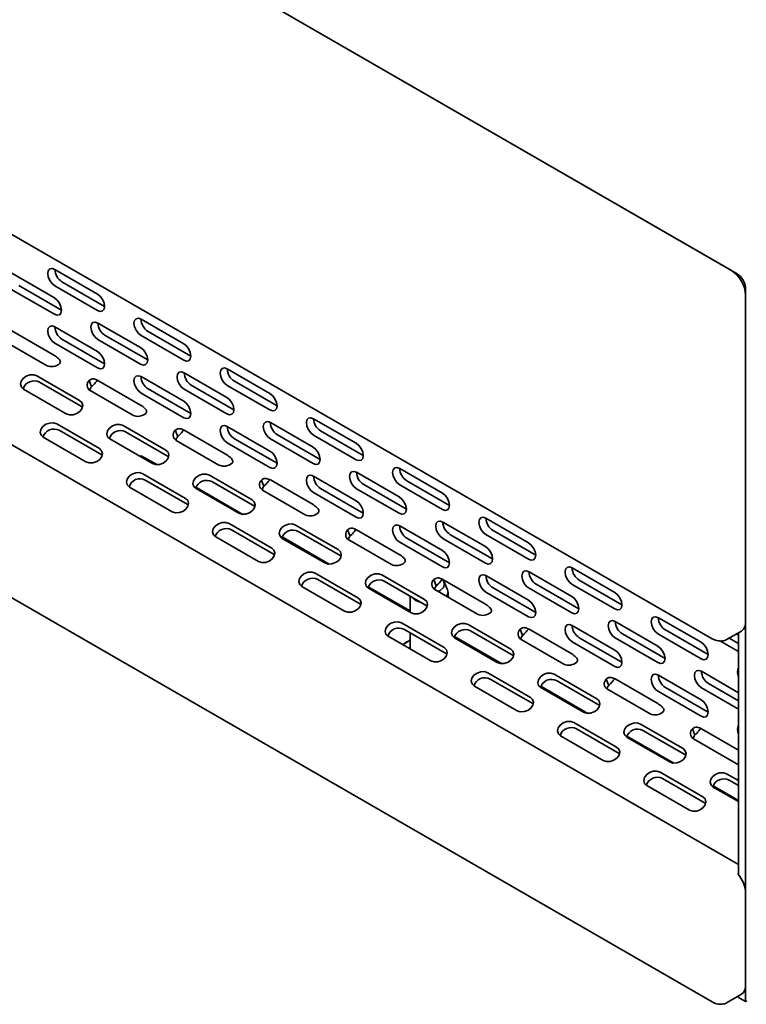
# Model space of a CAD drawing. Header units: millimetres. Extents: x -84 to 806, y -145 to 511.
# Tile 39 of 43: x 631 to 655, y 374 to 406. Entities that reach past the tile are written whole.
import ezdxf

# ---------------------------------------------------------------- set-up
doc = ezdxf.new("R2010")
doc.units = ezdxf.units.MM

msp = doc.modelspace()

# ---------------------------------------------------------------- linework, layer by layer
at = {"color": 7, "linetype": 'Continuous', "lineweight": 35}
for p, q in [((654.8708, 397.7662), (551.7275, 457.3096)), ((551.916, 457.2007), (654.6822, 397.8751)), ((551.278, 444.9906), (654.0442, 385.6649)), ((654.9179, 378.1828), (552.1517, 437.5085)), ((551.278, 432.9466), (654.0442, 373.621)), ((630.8281, 397.7832), (632.2423, 396.9667)), ((632.2569, 397.9109), (633.6712, 397.0945)), ((632.478, 396.5585), (631.0638, 397.3749)), ((632.2569, 397.3666), (633.6712, 396.5501)), ((633.9069, 396.6862), (632.4927, 397.5026)), ((630.8281, 397.2388), (632.2423, 396.4224)), ((655.1536, 373.6375), (655.1536, 397.2763)), ((655.1536, 397.0586), (655.1536, 386.2258)), ((633.6858, 396.1334), (635.1, 395.317)), ((635.1147, 396.2612), (636.5289, 395.4448)), ((630.8281, 395.8779), (632.2423, 395.0615)), ((632.2569, 396.0057), (633.6712, 395.1892)), ((635.3357, 394.9087), (633.9215, 395.7251)), ((635.1147, 395.7168), (636.5289, 394.9004)), ((636.7646, 395.0365), (635.3504, 395.8529)), ((630.5666, 395.5408), (631.9808, 394.7244)), ((632.2569, 395.4613), (633.6712, 394.6449)), ((633.9069, 394.781), (632.4927, 395.5974)), ((633.6858, 395.5891), (635.1, 394.7726)), ((636.5436, 394.4837), (637.9578, 393.6673)), ((637.9724, 394.6114), (639.3866, 393.795)), ((631.6632, 394.3845), (633.0775, 393.5681)), ((633.1581, 393.3589), (631.7439, 394.1753)), ((633.3893, 394.2254), (633.4699, 394.0162)), ((633.6858, 394.2282), (635.1, 393.4117)), ((635.1147, 394.3559), (636.5289, 393.5395)), ((639.6223, 393.3867), (638.2081, 394.2032)), ((631.2203, 393.9426), (632.6345, 393.1262)), ((633.4243, 393.8911), (634.8386, 393.0747)), ((635.1147, 393.8116), (636.5289, 392.9951)), ((636.7646, 393.1312), (635.3504, 393.9476)), ((636.5436, 393.9393), (637.9578, 393.1229)), ((638.1935, 393.259), (636.7793, 394.0754)), ((637.9724, 394.0671), (639.3866, 393.2507)), ((633.1581, 393.3589), (633.1733, 393.3493)), ((632.3169, 392.7863), (633.7311, 391.9699)), ((639.4013, 392.8339), (640.8155, 392.0175)), ((640.8302, 392.9617), (642.2444, 392.1453)), ((633.8117, 391.7607), (632.3975, 392.5771)), ((634.521, 392.7348), (635.9352, 391.9184)), ((636.0158, 391.7091), (634.6016, 392.5256)), ((636.247, 392.5757), (636.3276, 392.3665)), ((636.5436, 392.5784), (637.9578, 391.762)), ((637.9724, 392.7062), (639.3866, 391.8898)), ((642.4801, 391.737), (641.0659, 392.5534)), ((631.8739, 392.3444), (633.2881, 391.528)), ((634.078, 392.2929), (635.4922, 391.4765)), ((636.2821, 392.2413), (637.6963, 391.4249)), ((637.9724, 392.1618), (639.3866, 391.3454)), ((639.6223, 391.4815), (638.2081, 392.2979)), ((639.4013, 392.2896), (640.8155, 391.4732)), ((641.0512, 391.6092), (639.637, 392.4257)), ((640.8302, 392.4173), (642.2444, 391.6009)), ((633.8117, 391.7607), (633.827, 391.7511)), ((635.1189, 391.7346), (635.082, 391.7133)), ((635.1189, 391.7346), (635.6322, 391.4383)), ((636.0158, 391.7091), (636.0311, 391.6996)), ((642.259, 391.1842), (643.6732, 390.3678)), ((643.6879, 391.312), (645.1021, 390.4956)), ((635.1746, 391.1366), (636.5889, 390.3202)), ((636.6695, 390.1109), (635.2553, 390.9274)), ((637.3787, 391.085), (638.7929, 390.2686)), ((638.8736, 390.0594), (637.4593, 390.8758)), ((639.1047, 390.926), (639.1853, 390.7167)), ((639.4013, 390.9287), (640.8155, 390.1123)), ((640.8302, 391.0564), (642.2444, 390.24)), ((645.3378, 390.0873), (643.9236, 390.9037)), ((634.7317, 390.6947), (636.1459, 389.8783)), ((636.9319, 390.688), (638.49, 389.7886)), ((636.9357, 390.6431), (638.35, 389.8267)), ((639.1398, 390.5916), (640.554, 389.7752)), ((640.8302, 390.5121), (642.2444, 389.6957)), ((642.4801, 389.8317), (641.0659, 390.6482)), ((642.259, 390.6398), (643.6732, 389.8234)), ((643.9089, 389.9595), (642.4947, 390.7759)), ((643.6879, 390.7676), (645.1021, 389.9512)), ((636.6695, 390.1109), (636.6847, 390.1014)), ((638.8736, 390.0594), (638.8888, 390.0498)), ((645.1168, 389.5345), (646.531, 388.7181)), ((646.5456, 389.6622), (647.9599, 388.8458)), ((638.0324, 389.4868), (639.4466, 388.6704)), ((639.5272, 388.4612), (638.113, 389.2776)), ((640.2365, 389.4353), (641.6507, 388.6189)), ((641.7313, 388.4097), (640.3171, 389.2261)), ((641.9625, 389.2762), (642.0431, 389.067)), ((642.259, 389.2789), (643.6732, 388.4625)), ((643.6879, 389.4067), (645.1021, 388.5903)), ((648.1956, 388.4375), (646.7813, 389.2539)), ((637.5894, 389.0449), (639.0036, 388.2285)), ((639.7896, 389.0383), (641.3477, 388.1388)), ((639.7935, 388.9934), (641.2077, 388.177)), ((641.9976, 388.9419), (643.4118, 388.1255)), ((643.6879, 388.8623), (645.1021, 388.0459)), ((645.3378, 388.182), (643.9236, 388.9984)), ((645.1168, 388.9901), (646.531, 388.1737)), ((646.7667, 388.3098), (645.3525, 389.1262)), ((646.5456, 389.1179), (647.9599, 388.3015)), ((639.5272, 388.4612), (639.5425, 388.4516)), ((641.7313, 388.4097), (641.7466, 388.4001)), ((647.9745, 387.8847), (649.3887, 387.0683)), ((649.4034, 388.0125), (650.8176, 387.1961)), ((640.8901, 387.8371), (642.3043, 387.0207)), ((642.385, 386.8115), (640.9707, 387.6279)), ((643.0942, 387.7856), (644.5084, 386.9692)), ((644.589, 386.7599), (643.1748, 387.5763)), ((644.8202, 387.6265), (644.9008, 387.4173)), ((645.1168, 387.6292), (646.531, 386.8128)), ((645.2769, 387.2898), (645.1561, 387.5516)), ((646.5456, 387.757), (647.9599, 386.9406)), ((651.0533, 386.7878), (649.6391, 387.6042)), ((640.4471, 387.3952), (641.8614, 386.5788)), ((642.6474, 387.3885), (644.0315, 386.5895)), ((642.6512, 387.3437), (644.0654, 386.5273)), ((644.8553, 387.2921), (646.2695, 386.4757)), ((648.1956, 386.5323), (646.7813, 387.3487)), ((647.9745, 387.3404), (649.3887, 386.524)), ((649.6244, 386.66), (648.2102, 387.4764)), ((649.4034, 387.4681), (650.8176, 386.6517)), ((644.0315, 387.0818), (644.0315, 386.5468)), ((645.2982, 387.0364), (645.2982, 387.1957)), ((646.5456, 387.2126), (647.9599, 386.3962)), ((642.385, 386.8115), (642.4002, 386.8019)), ((644.589, 386.7599), (644.6043, 386.7503)), ((652.2611, 386.3628), (653.6753, 385.5463)), ((643.7479, 386.1874), (645.1621, 385.371)), ((645.2427, 385.1617), (643.8285, 385.9781)), ((645.9519, 386.1358), (647.3662, 385.3194)), ((647.4468, 385.1102), (646.0326, 385.9266)), ((647.6779, 385.9767), (647.7586, 385.7675)), ((647.9745, 385.9795), (649.3887, 385.1631)), ((649.4034, 386.1072), (650.8176, 385.2908)), ((650.8322, 386.235), (652.2465, 385.4186)), ((653.911, 385.1381), (652.4968, 385.9545)), ((654.5441, 385.6484), (655.0155, 385.9206)), ((643.3049, 385.7455), (644.7191, 384.9291)), ((644.0315, 385.8609), (644.0315, 385.326)), ((645.5051, 385.7388), (647.0632, 384.8393)), ((645.509, 385.6939), (646.9232, 384.8775)), ((647.713, 385.6424), (649.1273, 384.826)), ((651.0533, 384.8825), (649.6391, 385.6989)), ((650.8322, 385.6906), (652.2465, 384.8742)), ((652.4822, 385.0103), (651.0679, 385.8267)), ((652.2611, 385.8184), (653.6753, 385.002)), ((654.2947, 385.597), (654.9179, 385.2373)), ((654.9179, 385.5094), (654.6106, 385.6868)), ((654.8464, 385.8229), (654.9179, 385.7816)), ((654.9179, 377.8377), (654.9179, 385.8642)), ((643.9459, 385.5775), (643.9164, 385.5605)), ((649.4034, 385.5629), (650.8176, 384.7465)), ((645.2427, 385.1617), (645.2579, 385.1521)), ((647.4468, 385.1102), (647.462, 385.1006)), ((646.6056, 384.5376), (648.0198, 383.7212)), ((648.1004, 383.512), (646.6862, 384.3284)), ((648.8097, 384.4861), (650.2239, 383.6697)), ((650.5357, 384.327), (650.6163, 384.1178)), ((650.8322, 384.3297), (652.2465, 383.5133)), ((652.2611, 384.4575), (653.6753, 383.6411)), ((653.69, 384.5853), (654.9179, 383.8764)), ((646.1626, 384.0957), (647.5768, 383.2793)), ((648.3629, 384.0891), (649.9209, 383.1896)), ((648.3667, 384.0442), (649.7809, 383.2278)), ((650.3045, 383.4605), (648.8903, 384.2769)), ((650.5708, 383.9927), (651.985, 383.1763)), ((653.911, 383.2328), (652.4968, 384.0492)), ((653.69, 384.0409), (654.9179, 383.332)), ((654.9179, 383.6042), (653.9257, 384.177)), ((652.2611, 383.9131), (653.6753, 383.0967)), ((648.1004, 383.512), (648.1157, 383.5024)), ((650.3045, 383.4605), (650.3198, 383.4509)), ((649.4633, 382.8879), (650.8776, 382.0715)), ((650.9582, 381.8623), (649.544, 382.6787)), ((651.6674, 382.8364), (653.0816, 382.02)), ((653.3934, 382.6773), (653.474, 382.468)), ((653.69, 382.68), (654.9179, 381.9711)), ((649.0204, 382.446), (650.4346, 381.6296)), ((651.2206, 382.4393), (652.7787, 381.5399)), ((651.2244, 382.3945), (652.6387, 381.578)), ((653.1622, 381.8107), (651.748, 382.6271)), ((653.4285, 382.3429), (654.8427, 381.5265)), ((650.9582, 381.8623), (650.9734, 381.8527)), ((653.1622, 381.8107), (653.1775, 381.8011)), ((652.3211, 381.2382), (653.7353, 380.4217)), ((653.8159, 380.2125), (652.4017, 381.0289)), ((654.5252, 381.1866), (654.9179, 380.9599)), ((651.8781, 380.7962), (653.2923, 379.9798)), ((654.0783, 380.7896), (654.9179, 380.3049)), ((654.0822, 380.7447), (654.9179, 380.2622)), ((654.9179, 380.7972), (654.6058, 380.9774)), ((653.8159, 380.2125), (653.8312, 380.2029)), ((654.8944, 377.8661), (654.9179, 377.8797)), ((655.1536, 377.2302), (655.1536, 374.1818)), ((654.5441, 373.6045), (655.0155, 373.8766)), ((654.9179, 373.7735), (654.9179, 373.8203)), ((655.1536, 373.6375), (654.9179, 373.7735)), ((655.1981, 373.6632), (655.1536, 373.6375))]:
    msp.add_line(p, q, dxfattribs=at)
at = {"color": 7, "linetype": 'Continuous', "lineweight": 35, "flags": 128}
for points in [[(632.2569, 397.9109), (632.1668, 397.9423), (632.0903, 397.9274), (632.0392, 397.8686), (632.0212, 397.7748), (632.0392, 397.6603), (632.0903, 397.5425), (632.1668, 397.4393), (632.2569, 397.3666)], [(633.6712, 396.5501), (633.7614, 396.5188), (633.8378, 396.5337), (633.8889, 396.5925), (633.9069, 396.6863), (633.8889, 396.8008), (633.8378, 396.9186), (633.7614, 397.0217), (633.6712, 397.0945)], [(632.2423, 396.4224), (632.3325, 396.391), (632.409, 396.4059), (632.4601, 396.4647), (632.478, 396.5585), (632.4601, 396.673), (632.409, 396.7908), (632.3325, 396.894), (632.2423, 396.9667)], [(633.6858, 396.1334), (633.5956, 396.1648), (633.5192, 396.1499), (633.4681, 396.0911), (633.4501, 395.9973), (633.4681, 395.8828), (633.5192, 395.765), (633.5956, 395.6618), (633.6858, 395.5891)], [(635.1147, 396.2612), (635.0245, 396.2925), (634.948, 396.2777), (634.8969, 396.2189), (634.879, 396.1251), (634.8969, 396.0106), (634.948, 395.8928), (635.0245, 395.7896), (635.1147, 395.7168)], [(632.2569, 396.0057), (632.1668, 396.037), (632.0903, 396.0221), (632.0392, 395.9633), (632.0212, 395.8695), (632.0392, 395.755), (632.0903, 395.6372), (632.1668, 395.5341), (632.2569, 395.4613)], [(636.5289, 394.9004), (636.6191, 394.8691), (636.6956, 394.8839), (636.7467, 394.9427), (636.7646, 395.0365), (636.7467, 395.151), (636.6956, 395.2688), (636.6191, 395.372), (636.5289, 395.4448)], [(633.6712, 394.6449), (633.7614, 394.6135), (633.8378, 394.6284), (633.8889, 394.6872), (633.9069, 394.781), (633.8889, 394.8955), (633.8378, 395.0133), (633.7614, 395.1165), (633.6712, 395.1892)], [(635.1, 394.7726), (635.1902, 394.7413), (635.2667, 394.7562), (635.3178, 394.815), (635.3357, 394.9088), (635.3178, 395.0233), (635.2667, 395.1411), (635.1902, 395.2442), (635.1, 395.317)], [(631.6632, 394.3845), (631.5562, 394.4198), (631.4317, 394.416), (631.3088, 394.3738), (631.2061, 394.2996), (631.1392, 394.2047), (631.1185, 394.1035), (631.1469, 394.0115), (631.2203, 393.9426)], [(636.5436, 394.4837), (636.4534, 394.515), (636.3769, 394.5002), (636.3258, 394.4414), (636.3079, 394.3476), (636.3258, 394.2331), (636.3769, 394.1153), (636.4534, 394.0121), (636.5436, 393.9393)], [(637.9724, 394.6114), (637.8822, 394.6428), (637.8058, 394.6279), (637.7547, 394.5691), (637.7367, 394.4753), (637.7547, 394.3608), (637.8058, 394.243), (637.8822, 394.1399), (637.9724, 394.0671)], [(635.1147, 394.3559), (635.0245, 394.3873), (634.948, 394.3724), (634.8969, 394.3136), (634.879, 394.2198), (634.8969, 394.1053), (634.948, 393.9875), (635.0245, 393.8843), (635.1147, 393.8116)], [(639.3866, 393.2507), (639.4768, 393.2193), (639.5533, 393.2342), (639.6044, 393.293), (639.6223, 393.3868), (639.6044, 393.5013), (639.5533, 393.6191), (639.4768, 393.7222), (639.3866, 393.795)], [(632.6345, 393.1262), (632.7415, 393.091), (632.866, 393.0947), (632.989, 393.1369), (633.0917, 393.2111), (633.1585, 393.306), (633.1793, 393.4072), (633.1508, 393.4992), (633.0775, 393.5681)], [(636.5289, 392.9951), (636.6191, 392.9638), (636.6956, 392.9787), (636.7467, 393.0375), (636.7646, 393.1313), (636.7467, 393.2458), (636.6956, 393.3636), (636.6191, 393.4667), (636.5289, 393.5395)], [(637.9578, 393.1229), (638.048, 393.0916), (638.1244, 393.1064), (638.1755, 393.1652), (638.1935, 393.259), (638.1755, 393.3735), (638.1244, 393.4913), (638.048, 393.5945), (637.9578, 393.6673)], [(632.3169, 392.7863), (632.2098, 392.8216), (632.0854, 392.8178), (631.9624, 392.7756), (631.8597, 392.7014), (631.7929, 392.6065), (631.7721, 392.5053), (631.8006, 392.4133), (631.8739, 392.3444)], [(639.4013, 392.8339), (639.3111, 392.8653), (639.2346, 392.8504), (639.1835, 392.7916), (639.1656, 392.6978), (639.1835, 392.5833), (639.2346, 392.4655), (639.3111, 392.3624), (639.4013, 392.2896)], [(640.8302, 392.9617), (640.74, 392.9931), (640.6635, 392.9782), (640.6124, 392.9194), (640.5945, 392.8256), (640.6124, 392.7111), (640.6635, 392.5933), (640.74, 392.4901), (640.8302, 392.4173)], [(634.521, 392.7348), (634.4139, 392.77), (634.2894, 392.7663), (634.1665, 392.7241), (634.0638, 392.6499), (633.997, 392.555), (633.9762, 392.4538), (634.0047, 392.3618), (634.078, 392.2929)], [(637.9724, 392.7062), (637.8822, 392.7375), (637.8058, 392.7227), (637.7547, 392.6639), (637.7367, 392.5701), (637.7547, 392.4556), (637.8058, 392.3378), (637.8822, 392.2346), (637.9724, 392.1618)], [(642.2444, 391.6009), (642.3346, 391.5696), (642.411, 391.5844), (642.4621, 391.6432), (642.4801, 391.737), (642.4621, 391.8516), (642.411, 391.9694), (642.3346, 392.0725), (642.2444, 392.1453)], [(633.2881, 391.528), (633.3952, 391.4927), (633.5197, 391.4965), (633.6426, 391.5387), (633.7453, 391.6129), (633.8122, 391.7078), (633.8329, 391.809), (633.8045, 391.901), (633.7311, 391.9699)], [(635.4922, 391.4765), (635.5993, 391.4412), (635.7238, 391.445), (635.8467, 391.4872), (635.9494, 391.5614), (636.0162, 391.6563), (636.037, 391.7574), (636.0085, 391.8495), (635.9352, 391.9184)], [(639.3866, 391.3454), (639.4768, 391.3141), (639.5533, 391.3289), (639.6044, 391.3877), (639.6223, 391.4815), (639.6044, 391.596), (639.5533, 391.7138), (639.4768, 391.817), (639.3866, 391.8898)], [(640.8155, 391.4732), (640.9057, 391.4418), (640.9822, 391.4567), (641.0333, 391.5155), (641.0512, 391.6093), (641.0333, 391.7238), (640.9822, 391.8416), (640.9057, 391.9447), (640.8155, 392.0175)], [(635.1746, 391.1366), (635.0676, 391.1718), (634.9431, 391.1681), (634.8202, 391.1259), (634.7175, 391.0517), (634.6506, 390.9568), (634.6299, 390.8556), (634.6583, 390.7636), (634.7317, 390.6947)], [(642.259, 391.1842), (642.1688, 391.2156), (642.0924, 391.2007), (642.0413, 391.1419), (642.0233, 391.0481), (642.0413, 390.9336), (642.0924, 390.8158), (642.1688, 390.7126), (642.259, 390.6398)], [(643.6879, 391.312), (643.5977, 391.3433), (643.5212, 391.3285), (643.4701, 391.2697), (643.4522, 391.1759), (643.4701, 391.0613), (643.5212, 390.9435), (643.5977, 390.8404), (643.6879, 390.7676)], [(637.3787, 391.085), (637.2717, 391.1203), (637.1472, 391.1165), (637.0242, 391.0744), (636.9215, 391.0002), (636.8547, 390.9052), (636.834, 390.8041), (636.8624, 390.712), (636.9357, 390.6431)], [(640.8302, 391.0564), (640.74, 391.0878), (640.6635, 391.0729), (640.6124, 391.0141), (640.5945, 390.9203), (640.6124, 390.8058), (640.6635, 390.688), (640.74, 390.5849), (640.8302, 390.5121)], [(645.1021, 389.9512), (645.1923, 389.9198), (645.2688, 389.9347), (645.3199, 389.9935), (645.3378, 390.0873), (645.3199, 390.2018), (645.2688, 390.3196), (645.1923, 390.4228), (645.1021, 390.4956)], [(636.1459, 389.8783), (636.2529, 389.843), (636.3774, 389.8468), (636.5004, 389.889), (636.6031, 389.9631), (636.6699, 390.0581), (636.6907, 390.1592), (636.6622, 390.2513), (636.5889, 390.3202)], [(638.35, 389.8267), (638.457, 389.7915), (638.5815, 389.7952), (638.7044, 389.8374), (638.8072, 389.9116), (638.874, 390.0065), (638.8947, 390.1077), (638.8663, 390.1997), (638.7929, 390.2686)], [(642.2444, 389.6957), (642.3346, 389.6643), (642.411, 389.6792), (642.4621, 389.738), (642.4801, 389.8318), (642.4621, 389.9463), (642.411, 390.0641), (642.3346, 390.1672), (642.2444, 390.24)], [(643.6732, 389.8234), (643.7634, 389.7921), (643.8399, 389.8069), (643.891, 389.8657), (643.9089, 389.9595), (643.891, 390.0741), (643.8399, 390.1919), (643.7634, 390.295), (643.6732, 390.3678)], [(638.0324, 389.4868), (637.9253, 389.5221), (637.8008, 389.5183), (637.6779, 389.4762), (637.5752, 389.402), (637.5084, 389.307), (637.4876, 389.2059), (637.5161, 389.1138), (637.5894, 389.0449)], [(645.1168, 389.5345), (645.0266, 389.5658), (644.9501, 389.551), (644.899, 389.4922), (644.8811, 389.3984), (644.899, 389.2838), (644.9501, 389.166), (645.0266, 389.0629), (645.1168, 388.9901)], [(646.5456, 389.6622), (646.4554, 389.6936), (646.379, 389.6787), (646.3279, 389.6199), (646.3099, 389.5261), (646.3279, 389.4116), (646.379, 389.2938), (646.4554, 389.1907), (646.5456, 389.1179)], [(640.2365, 389.4353), (640.1294, 389.4706), (640.0049, 389.4668), (639.882, 389.4246), (639.7793, 389.3504), (639.7125, 389.2555), (639.6917, 389.1543), (639.7201, 389.0623), (639.7935, 388.9934)], [(643.6879, 389.4067), (643.5977, 389.4381), (643.5212, 389.4232), (643.4701, 389.3644), (643.4522, 389.2706), (643.4701, 389.1561), (643.5212, 389.0383), (643.5977, 388.9351), (643.6879, 388.8623)], [(639.0036, 388.2285), (639.1107, 388.1933), (639.2352, 388.197), (639.3581, 388.2392), (639.4608, 388.3134), (639.5276, 388.4083), (639.5484, 388.5095), (639.5199, 388.6015), (639.4466, 388.6704)], [(641.2077, 388.177), (641.3148, 388.1417), (641.4392, 388.1455), (641.5622, 388.1877), (641.6649, 388.2619), (641.7317, 388.3568), (641.7525, 388.458), (641.724, 388.55), (641.6507, 388.6189)], [(645.1021, 388.0459), (645.1923, 388.0146), (645.2688, 388.0294), (645.3199, 388.0882), (645.3378, 388.1821), (645.3199, 388.2966), (645.2688, 388.4144), (645.1923, 388.5175), (645.1021, 388.5903)], [(646.531, 388.1737), (646.6212, 388.1423), (646.6977, 388.1572), (646.7487, 388.216), (646.7667, 388.3098), (646.7487, 388.4243), (646.6977, 388.5421), (646.6212, 388.6453), (646.531, 388.7181)], [(647.9599, 388.3015), (648.0501, 388.2701), (648.1265, 388.285), (648.1776, 388.3438), (648.1956, 388.4376), (648.1776, 388.5521), (648.1265, 388.6699), (648.0501, 388.773), (647.9599, 388.8458)], [(647.9745, 387.8847), (647.8843, 387.9161), (647.8078, 387.9012), (647.7567, 387.8424), (647.7388, 387.7486), (647.7567, 387.6341), (647.8078, 387.5163), (647.8843, 387.4132), (647.9745, 387.3404)], [(649.4034, 388.0125), (649.3132, 388.0438), (649.2367, 388.029), (649.1856, 387.9702), (649.1677, 387.8764), (649.1856, 387.7619), (649.2367, 387.6441), (649.3132, 387.5409), (649.4034, 387.4681)], [(640.8901, 387.8371), (640.7831, 387.8724), (640.6586, 387.8686), (640.5356, 387.8264), (640.4329, 387.7522), (640.3661, 387.6573), (640.3454, 387.5561), (640.3738, 387.4641), (640.4471, 387.3952)], [(643.0942, 387.7856), (642.9871, 387.8208), (642.8627, 387.8171), (642.7397, 387.7749), (642.637, 387.7007), (642.5702, 387.6058), (642.5494, 387.5046), (642.5779, 387.4126), (642.6512, 387.3437)], [(644.9544, 387.2349), (645.0243, 387.2686), (645.1345, 387.3638), (645.1732, 387.4761), (645.1345, 387.5884), (645.0954, 387.6321)], [(646.5456, 387.757), (646.4554, 387.7883), (646.379, 387.7735), (646.3279, 387.7147), (646.3099, 387.6209), (646.3279, 387.5063), (646.379, 387.3885), (646.4554, 387.2854), (646.5456, 387.2126)], [(645.2769, 387.2898), (645.2982, 387.1957), (645.2542, 387.0618)], [(641.8614, 386.5788), (641.9684, 386.5435), (642.0929, 386.5473), (642.2158, 386.5895), (642.3186, 386.6637), (642.3854, 386.7586), (642.4061, 386.8598), (642.3777, 386.9518), (642.3043, 387.0207)], [(644.0654, 386.5273), (644.1725, 386.492), (644.297, 386.4958), (644.4199, 386.5379), (644.5226, 386.6121), (644.5894, 386.7071), (644.6102, 386.8082), (644.5818, 386.9003), (644.5084, 386.9692)], [(644.4171, 386.8592), (644.217, 386.9371), (644.082, 387.0526)], [(647.9599, 386.3962), (648.0501, 386.3648), (648.1265, 386.3797), (648.1776, 386.4385), (648.1956, 386.5323), (648.1776, 386.6468), (648.1265, 386.7646), (648.0501, 386.8678), (647.9599, 386.9406)], [(649.3887, 386.524), (649.4789, 386.4926), (649.5554, 386.5075), (649.6065, 386.5663), (649.6244, 386.6601), (649.6065, 386.7746), (649.5554, 386.8924), (649.4789, 386.9955), (649.3887, 387.0683)], [(650.8176, 386.6517), (650.9078, 386.6204), (650.9843, 386.6352), (651.0354, 386.694), (651.0533, 386.7878), (651.0354, 386.9024), (650.9843, 387.0202), (650.9078, 387.1233), (650.8176, 387.1961)], [(650.8322, 386.235), (650.742, 386.2663), (650.6656, 386.2515), (650.6145, 386.1927), (650.5965, 386.0989), (650.6145, 385.9844), (650.6656, 385.8666), (650.742, 385.7634), (650.8322, 385.6906)], [(652.2611, 386.3628), (652.1709, 386.3941), (652.0944, 386.3793), (652.0434, 386.3204), (652.0254, 386.2266), (652.0434, 386.1121), (652.0944, 385.9943), (652.1709, 385.8912), (652.2611, 385.8184)], [(643.7479, 386.1874), (643.6408, 386.2226), (643.5163, 386.2189), (643.3934, 386.1767), (643.2907, 386.1025), (643.2239, 386.0076), (643.2031, 385.9064), (643.2315, 385.8144), (643.3049, 385.7455)], [(645.9519, 386.1358), (645.8449, 386.1711), (645.7204, 386.1673), (645.5974, 386.1251), (645.4947, 386.0509), (645.4279, 385.956), (645.4072, 385.8549), (645.4356, 385.7628), (645.509, 385.6939)], [(649.4034, 386.1072), (649.3132, 386.1386), (649.2367, 386.1237), (649.1856, 386.0649), (649.1677, 385.9711), (649.1856, 385.8566), (649.2367, 385.7388), (649.3132, 385.6357), (649.4034, 385.5629)], [(644.0315, 385.6217), (643.8321, 385.4992), (643.7925, 385.464)], [(643.7852, 385.4682), (643.7979, 385.479), (643.9164, 385.5605)], [(644.7191, 384.9291), (644.8262, 384.8938), (644.9506, 384.8976), (645.0736, 384.9397), (645.1763, 385.0139), (645.2431, 385.1089), (645.2639, 385.21), (645.2354, 385.3021), (645.1621, 385.371)], [(646.9232, 384.8775), (647.0302, 384.8423), (647.1547, 384.846), (647.2777, 384.8882), (647.3804, 384.9624), (647.4472, 385.0573), (647.4679, 385.1585), (647.4395, 385.2505), (647.3662, 385.3194)], [(650.8176, 384.7465), (650.9078, 384.7151), (650.9843, 384.73), (651.0354, 384.7888), (651.0533, 384.8826), (651.0354, 384.9971), (650.9843, 385.1149), (650.9078, 385.218), (650.8176, 385.2908)], [(652.2465, 384.8742), (652.3367, 384.8429), (652.4131, 384.8577), (652.4642, 384.9165), (652.4822, 385.0103), (652.4642, 385.1249), (652.4131, 385.2427), (652.3367, 385.3458), (652.2465, 385.4186)], [(653.6753, 385.002), (653.7655, 384.9706), (653.842, 384.9855), (653.8931, 385.0443), (653.911, 385.1381), (653.8931, 385.2526), (653.842, 385.3704), (653.7655, 385.4736), (653.6753, 385.5463)], [(653.69, 384.5853), (653.5998, 384.6166), (653.5233, 384.6018), (653.4722, 384.5429), (653.4543, 384.4491), (653.4722, 384.3346), (653.5233, 384.2168), (653.5998, 384.1137), (653.69, 384.0409)], [(646.6056, 384.5376), (646.4985, 384.5729), (646.3741, 384.5691), (646.2511, 384.5269), (646.1484, 384.4527), (646.0816, 384.3578), (646.0608, 384.2567), (646.0893, 384.1646), (646.1626, 384.0957)], [(648.8097, 384.4861), (648.7026, 384.5213), (648.5781, 384.5176), (648.4552, 384.4754), (648.3525, 384.4012), (648.2857, 384.3063), (648.2649, 384.2051), (648.2934, 384.1131), (648.3667, 384.0442)], [(652.2611, 384.4575), (652.1709, 384.4888), (652.0944, 384.474), (652.0434, 384.4152), (652.0254, 384.3214), (652.0434, 384.2069), (652.0944, 384.0891), (652.1709, 383.9859), (652.2611, 383.9131)], [(647.5768, 383.2793), (647.6839, 383.2441), (647.8084, 383.2478), (647.9313, 383.29), (648.034, 383.3642), (648.1008, 383.4591), (648.1216, 383.5603), (648.0932, 383.6523), (648.0198, 383.7212)], [(649.7809, 383.2278), (649.888, 383.1925), (650.0125, 383.1963), (650.1354, 383.2385), (650.2381, 383.3127), (650.3049, 383.4076), (650.3257, 383.5088), (650.2972, 383.6008), (650.2239, 383.6697)], [(653.6753, 383.0967), (653.7655, 383.0654), (653.842, 383.0802), (653.8931, 383.139), (653.911, 383.2328), (653.8931, 383.3474), (653.842, 383.4652), (653.7655, 383.5683), (653.6753, 383.6411)], [(649.4633, 382.8879), (649.3563, 382.9231), (649.2318, 382.9194), (649.1088, 382.8772), (649.0061, 382.803), (648.9393, 382.7081), (648.9186, 382.6069), (648.947, 382.5149), (649.0204, 382.446)], [(651.6674, 382.8364), (651.5604, 382.8716), (651.4359, 382.8679), (651.3129, 382.8257), (651.2102, 382.7515), (651.1434, 382.6566), (651.1226, 382.5554), (651.1511, 382.4633), (651.2244, 382.3945)], [(650.4346, 381.6296), (650.5416, 381.5943), (650.6661, 381.5981), (650.7891, 381.6403), (650.8918, 381.7145), (650.9586, 381.8094), (650.9793, 381.9106), (650.9509, 382.0026), (650.8776, 382.0715)], [(652.6387, 381.578), (652.7457, 381.5428), (652.8702, 381.5465), (652.9931, 381.5887), (653.0958, 381.6629), (653.1627, 381.7578), (653.1834, 381.859), (653.155, 381.9511), (653.0816, 382.02)], [(654.8427, 381.5265), (654.8896, 381.5054), (654.9179, 381.4972)], [(652.3211, 381.2382), (652.214, 381.2734), (652.0895, 381.2697), (651.9666, 381.2275), (651.8639, 381.1533), (651.7971, 381.0584), (651.7763, 380.9572), (651.8048, 380.8651), (651.8781, 380.7962)], [(654.5252, 381.1866), (654.4181, 381.2219), (654.2936, 381.2181), (654.1707, 381.1759), (654.068, 381.1017), (654.0011, 381.0068), (653.9804, 380.9056), (654.0088, 380.8136), (654.0822, 380.7447)], [(653.2923, 379.9798), (653.3994, 379.9446), (653.5239, 379.9483), (653.6468, 379.9905), (653.7495, 380.0647), (653.8163, 380.1596), (653.8371, 380.2608), (653.8086, 380.3529), (653.7353, 380.4217)]]:
    msp.add_lwpolyline(points, dxfattribs=at)
at = {"color": 7, "linetype": 'Continuous', "lineweight": 35}
for centre, radius, start, end in [((632.7524, 397.9248), 0.4957, 181.60056, 238.39406), ((654.1302, 397.012), 1.0245, 2.60548, 57.39452), ((654.5395, 397.2484), 0.6147, 2.60548, 57.39452), ((634.1813, 396.1473), 0.4957, 181.60064, 238.39406), ((635.6102, 396.275), 0.4957, 181.60056, 238.39406), ((632.7524, 396.0195), 0.4957, 181.60056, 238.39406), ((632.1496, 395.0853), 0.3984, 244.93267, 311.73315), ((637.039, 394.4975), 0.4957, 181.60056, 238.39406), ((638.4679, 394.6253), 0.4957, 181.60056, 238.39406), ((631.5698, 393.8333), 0.3837, 63.0253, 161.95452), ((633.5328, 394.0715), 0.2105, 132.98912, 238.99494), ((635.6102, 394.3698), 0.4957, 181.60056, 238.39406), ((633.6809, 393.8314), 0.2806, 138.79713, 165.70291), ((635.0073, 393.4355), 0.3984, 244.93267, 311.73315), ((639.8968, 392.8478), 0.4957, 181.60056, 238.39406), ((641.3256, 392.9756), 0.4957, 181.60056, 238.39406), ((632.2235, 392.2351), 0.3837, 63.02534, 161.95409), ((634.4276, 392.1836), 0.3837, 63.02534, 161.9541), ((636.3905, 392.4217), 0.2105, 132.98912, 238.99494), ((638.4679, 392.72), 0.4957, 181.60056, 238.39406), ((636.5387, 392.1817), 0.2806, 138.79712, 165.70294), ((637.8651, 391.7858), 0.3984, 244.93267, 311.73315), ((642.7545, 391.1981), 0.4957, 181.60056, 238.39406), ((644.1834, 391.3258), 0.4957, 181.60056, 238.39406), ((635.0812, 390.5854), 0.3837, 63.02526, 161.95494), ((637.2853, 390.5339), 0.3837, 63.0253, 161.95452), ((639.2482, 390.772), 0.2105, 132.98912, 238.99494), ((641.3256, 391.0703), 0.4957, 181.60056, 238.39406), ((639.3964, 390.5319), 0.2806, 138.7971, 165.70348), ((640.7228, 390.1361), 0.3984, 244.93267, 311.73315), ((645.6122, 389.5483), 0.4957, 181.60056, 238.39406), ((647.0411, 389.6761), 0.4957, 181.60056, 238.39406), ((637.939, 388.9357), 0.3837, 63.0253, 161.95452), ((640.143, 388.8841), 0.3837, 63.02518, 161.95571), ((642.106, 389.1223), 0.2105, 132.98912, 238.99494), ((644.1834, 389.4206), 0.4957, 181.60056, 238.39406), ((642.2542, 388.8822), 0.2806, 138.79708, 165.70399), ((643.5806, 388.4863), 0.3984, 244.93267, 311.73315), ((648.47, 387.8986), 0.4957, 181.60056, 238.39406), ((649.8988, 388.0263), 0.4957, 181.60056, 238.39406), ((640.7967, 387.2859), 0.3837, 63.0253, 161.95452), ((643.0008, 387.2344), 0.3837, 63.02534, 161.95414), ((644.9637, 387.4725), 0.2105, 132.98912, 238.99494), ((647.0411, 387.7708), 0.4957, 181.60056, 238.39406), ((645.1119, 387.2324), 0.2806, 138.79712, 165.70305), ((646.4383, 386.8366), 0.3984, 244.93267, 311.73315), ((652.7566, 386.3766), 0.4957, 181.60056, 238.39406), ((643.6544, 385.6362), 0.3837, 63.02534, 161.95415), ((645.8585, 385.5847), 0.3837, 63.0253, 161.95452), ((647.8215, 385.8228), 0.2105, 132.98912, 238.99494), ((649.8988, 386.1211), 0.4957, 181.60056, 238.39406), ((651.3277, 386.2488), 0.4957, 181.60056, 238.39406), ((654.8212, 386.1924), 0.3341, 305.56675, 5.74543), ((647.9696, 385.5827), 0.2806, 138.79712, 165.70308), ((649.296, 385.1868), 0.3984, 244.93267, 311.73315), ((655.1859, 384.5568), 0.3034, 152.02697, 207.97303), ((646.5122, 383.9865), 0.3837, 63.02534, 161.95416), ((648.7163, 383.9349), 0.3837, 63.0253, 161.95452), ((650.6792, 384.1731), 0.2105, 132.98912, 238.99494), ((652.7566, 384.4713), 0.4957, 181.60056, 238.39406), ((654.1854, 384.5991), 0.4957, 181.60056, 238.39406), ((650.8274, 383.933), 0.2805, 138.79704, 165.70487), ((652.1538, 383.5371), 0.3984, 244.93267, 311.73315), ((649.3699, 382.3367), 0.3837, 63.0253, 161.95452), ((651.574, 382.2852), 0.3837, 63.02537, 161.95384), ((653.5369, 382.5233), 0.2105, 132.98912, 238.99494), ((655.1859, 382.6516), 0.3034, 152.02697, 207.97303), ((653.6851, 382.2832), 0.2805, 138.79706, 165.70441), ((652.2277, 380.687), 0.3837, 63.02527, 161.95486), ((654.4317, 380.6355), 0.3837, 63.02533, 161.9542), ((654.1233, 377.1809), 1.0315, 2.74398, 41.62598), ((654.8212, 374.1484), 0.3341, 305.56675, 5.74543)]:
    msp.add_arc(centre, radius, start, end, dxfattribs=at)
for points, knots in [([(632.4148, 394.788), (632.4255, 394.7997), (632.4334, 394.8144), (632.44, 394.846), (632.4387, 394.8629), (632.4287, 394.8938), (632.4203, 394.9074), (632.4013, 394.9317), (632.3908, 394.9426), (632.3371, 394.9945), (632.2896, 395.0286), (632.2423, 395.0615)], [0, 0, 0, 0, 0.125, 0.125, 0.25, 0.25, 0.375, 0.375, 0.5, 0.5, 1, 1, 1, 1]), ([(633.6858, 394.2282), (633.6625, 394.24), (633.6392, 394.2509), (633.5925, 394.269), (633.5691, 394.2762), (633.5216, 394.2831), (633.497, 394.2827), (633.4572, 394.2695), (633.4436, 394.2628), (633.416, 394.2457), (633.4022, 394.2354), (633.3893, 394.2254)], [0, 0, 0, 0, 0.25, 0.25, 0.5, 0.5, 0.75, 0.75, 0.875, 0.875, 1, 1, 1, 1]), ([(633.6753, 394.2456), (633.6625, 394.2305), (633.6224, 394.1833), (633.5537, 394.0985), (633.4959, 394.0418), (633.4699, 394.0162)], [0, 0, 0, 0, 0.2052478, 0.6414457, 1, 1, 1, 1]), ([(635.2725, 393.1382), (635.2833, 393.1499), (635.2911, 393.1646), (635.2978, 393.1963), (635.2964, 393.2132), (635.2864, 393.244), (635.2781, 393.2577), (635.259, 393.282), (635.2486, 393.2929), (635.1949, 393.3447), (635.1473, 393.3788), (635.1, 393.4117)], [0, 0, 0, 0, 0.125, 0.125, 0.25, 0.25, 0.375, 0.375, 0.5, 0.5, 1, 1, 1, 1]), ([(636.5436, 392.5784), (636.5202, 392.5903), (636.497, 392.6011), (636.4502, 392.6192), (636.4268, 392.6265), (636.3793, 392.6334), (636.3547, 392.633), (636.315, 392.6197), (636.3013, 392.6131), (636.2737, 392.596), (636.2599, 392.5857), (636.247, 392.5757)], [0, 0, 0, 0, 0.25, 0.25, 0.5, 0.5, 0.75, 0.75, 0.875, 0.875, 1, 1, 1, 1]), ([(636.533, 392.5959), (636.5202, 392.5808), (636.4802, 392.5336), (636.4115, 392.4487), (636.3537, 392.392), (636.3276, 392.3665)], [0, 0, 0, 0, 0.20524784, 0.64144568, 1, 1, 1, 1]), ([(638.1303, 391.4885), (638.141, 391.5002), (638.1489, 391.5149), (638.1555, 391.5466), (638.1542, 391.5635), (638.1442, 391.5943), (638.1358, 391.6079), (638.1167, 391.6322), (638.1063, 391.6431), (638.0526, 391.695), (638.0051, 391.7291), (637.9578, 391.762)], [0, 0, 0, 0, 0.125, 0.125, 0.25, 0.25, 0.375, 0.375, 0.5, 0.5, 1, 1, 1, 1]), ([(639.4013, 390.9287), (639.3779, 390.9405), (639.3547, 390.9514), (639.308, 390.9695), (639.2845, 390.9768), (639.237, 390.9836), (639.2125, 390.9833), (639.1727, 390.97), (639.159, 390.9633), (639.1315, 390.9463), (639.1176, 390.936), (639.1047, 390.926)], [0, 0, 0, 0, 0.25, 0.25, 0.5, 0.5, 0.75, 0.75, 0.875, 0.875, 1, 1, 1, 1]), ([(639.3907, 390.9461), (639.3779, 390.931), (639.3379, 390.8838), (639.2692, 390.799), (639.2114, 390.7423), (639.1853, 390.7167)], [0, 0, 0, 0, 0.2052478, 0.6414457, 1, 1, 1, 1]), ([(640.988, 389.8388), (640.9987, 389.8505), (641.0066, 389.8652), (641.0133, 389.8968), (641.0119, 389.9137), (641.0019, 389.9445), (640.9935, 389.9582), (640.9745, 389.9825), (640.9641, 389.9934), (640.9104, 390.0453), (640.8628, 390.0793), (640.8155, 390.1123)], [0, 0, 0, 0, 0.125, 0.125, 0.25, 0.25, 0.375, 0.375, 0.5, 0.5, 1, 1, 1, 1]), ([(642.259, 389.2789), (642.2357, 389.2908), (642.2124, 389.3017), (642.1657, 389.3197), (642.1423, 389.327), (642.0948, 389.3339), (642.0702, 389.3335), (642.0304, 389.3203), (642.0168, 389.3136), (641.9892, 389.2965), (641.9754, 389.2862), (641.9625, 389.2762)], [0, 0, 0, 0, 0.25, 0.25, 0.5, 0.5, 0.75, 0.75, 0.875, 0.875, 1, 1, 1, 1]), ([(642.2485, 389.2964), (642.2357, 389.2813), (642.1957, 389.2341), (642.1269, 389.1493), (642.0692, 389.0926), (642.0431, 389.067)], [0, 0, 0, 0, 0.2052478, 0.6414457, 1, 1, 1, 1]), ([(643.8457, 388.189), (643.8565, 388.2007), (643.8643, 388.2154), (643.871, 388.2471), (643.8696, 388.264), (643.8596, 388.2948), (643.8513, 388.3085), (643.8322, 388.3328), (643.8218, 388.3437), (643.7681, 388.3955), (643.7205, 388.4296), (643.6732, 388.4625)], [0, 0, 0, 0, 0.125, 0.125, 0.25, 0.25, 0.375, 0.375, 0.5, 0.5, 1, 1, 1, 1]), ([(645.1168, 387.6292), (645.0934, 387.6411), (645.0702, 387.6519), (645.0235, 387.67), (645, 387.6773), (644.9525, 387.6842), (644.9279, 387.6838), (644.8882, 387.6705), (644.8745, 387.6639), (644.8469, 387.6468), (644.8331, 387.6365), (644.8202, 387.6265)], [0, 0, 0, 0, 0.25, 0.25, 0.5, 0.5, 0.75, 0.75, 0.875, 0.875, 1, 1, 1, 1]), ([(645.1062, 387.6467), (645.0934, 387.6316), (645.0534, 387.5843), (644.9847, 387.4995), (644.9269, 387.4428), (644.9008, 387.4173)], [0, 0, 0, 0, 0.2052478, 0.6414457, 1, 1, 1, 1]), ([(646.7035, 386.5393), (646.7142, 386.551), (646.7221, 386.5657), (646.7287, 386.5973), (646.7274, 386.6143), (646.7174, 386.6451), (646.709, 386.6587), (646.69, 386.683), (646.6795, 386.6939), (646.6258, 386.7458), (646.5783, 386.7799), (646.531, 386.8128)], [0, 0, 0, 0, 0.125, 0.125, 0.25, 0.25, 0.375, 0.375, 0.5, 0.5, 1, 1, 1, 1]), ([(647.9745, 385.9795), (647.9512, 385.9913), (647.9279, 386.0022), (647.8812, 386.0203), (647.8577, 386.0275), (647.8103, 386.0344), (647.7857, 386.0341), (647.7459, 386.0208), (647.7323, 386.0141), (647.7047, 385.997), (647.6909, 385.9868), (647.6779, 385.9767)], [0, 0, 0, 0, 0.25, 0.25, 0.5, 0.5, 0.75, 0.75, 0.875, 0.875, 1, 1, 1, 1]), ([(647.964, 385.9969), (647.9511, 385.9818), (647.9111, 385.9346), (647.8424, 385.8498), (647.7846, 385.7931), (647.7586, 385.7675)], [0, 0, 0, 0, 0.2052478, 0.6414457, 1, 1, 1, 1]), ([(654.0442, 385.6649), (654.0947, 385.6404), (654.2004, 385.5891), (654.3734, 385.5853), (654.4993, 385.6098), (654.5431, 385.6484), (654.5439, 385.6491)], [0, 0, 0, 0, 0.3182942, 0.665599, 0.9936214, 1, 1, 1, 1]), ([(649.5612, 384.8896), (649.572, 384.9012), (649.5798, 384.9159), (649.5865, 384.9476), (649.5851, 384.9645), (649.5751, 384.9953), (649.5667, 385.009), (649.5477, 385.0333), (649.5373, 385.0442), (649.4836, 385.096), (649.436, 385.1301), (649.3887, 385.1631)], [0, 0, 0, 0, 0.125, 0.125, 0.25, 0.25, 0.375, 0.375, 0.5, 0.5, 1, 1, 1, 1]), ([(650.8322, 384.3297), (650.8089, 384.3416), (650.7856, 384.3524), (650.7389, 384.3705), (650.7155, 384.3778), (650.668, 384.3847), (650.6434, 384.3843), (650.6037, 384.371), (650.59, 384.3644), (650.5624, 384.3473), (650.5486, 384.337), (650.5357, 384.327)], [0, 0, 0, 0, 0.25, 0.25, 0.5, 0.5, 0.75, 0.75, 0.875, 0.875, 1, 1, 1, 1]), ([(650.8217, 384.3472), (650.8089, 384.3321), (650.7689, 384.2849), (650.7002, 384.2), (650.6424, 384.1434), (650.6163, 384.1178)], [0, 0, 0, 0, 0.20524784, 0.64144568, 1, 1, 1, 1]), ([(652.419, 383.2398), (652.4297, 383.2515), (652.4375, 383.2662), (652.4442, 383.2979), (652.4428, 383.3148), (652.4328, 383.3456), (652.4245, 383.3592), (652.4054, 383.3836), (652.395, 383.3944), (652.3413, 383.4463), (652.2938, 383.4804), (652.2465, 383.5133)], [0, 0, 0, 0, 0.125, 0.125, 0.25, 0.25, 0.375, 0.375, 0.5, 0.5, 1, 1, 1, 1]), ([(653.69, 382.68), (653.6666, 382.6919), (653.6434, 382.7027), (653.5967, 382.7208), (653.5732, 382.7281), (653.5257, 382.7349), (653.5012, 382.7346), (653.4614, 382.7213), (653.4477, 382.7146), (653.4202, 382.6976), (653.4063, 382.6873), (653.3934, 382.6773)], [0, 0, 0, 0, 0.25, 0.25, 0.5, 0.5, 0.75, 0.75, 0.875, 0.875, 1, 1, 1, 1]), ([(653.6794, 382.6974), (653.6666, 382.6823), (653.6266, 382.6351), (653.5579, 382.5503), (653.5001, 382.4936), (653.474, 382.468)], [0, 0, 0, 0, 0.20524784, 0.64144568, 1, 1, 1, 1]), ([(654.0442, 373.621), (654.0947, 373.5964), (654.2004, 373.5452), (654.3734, 373.5413), (654.4993, 373.5658), (654.5431, 373.6044), (654.5439, 373.6051)], [0, 0, 0, 0, 0.3182942, 0.665599, 0.9936214, 1, 1, 1, 1])]:
    msp.add_open_spline(points, degree=3, knots=knots, dxfattribs=at)

doc.saveas('drawing.dxf')
